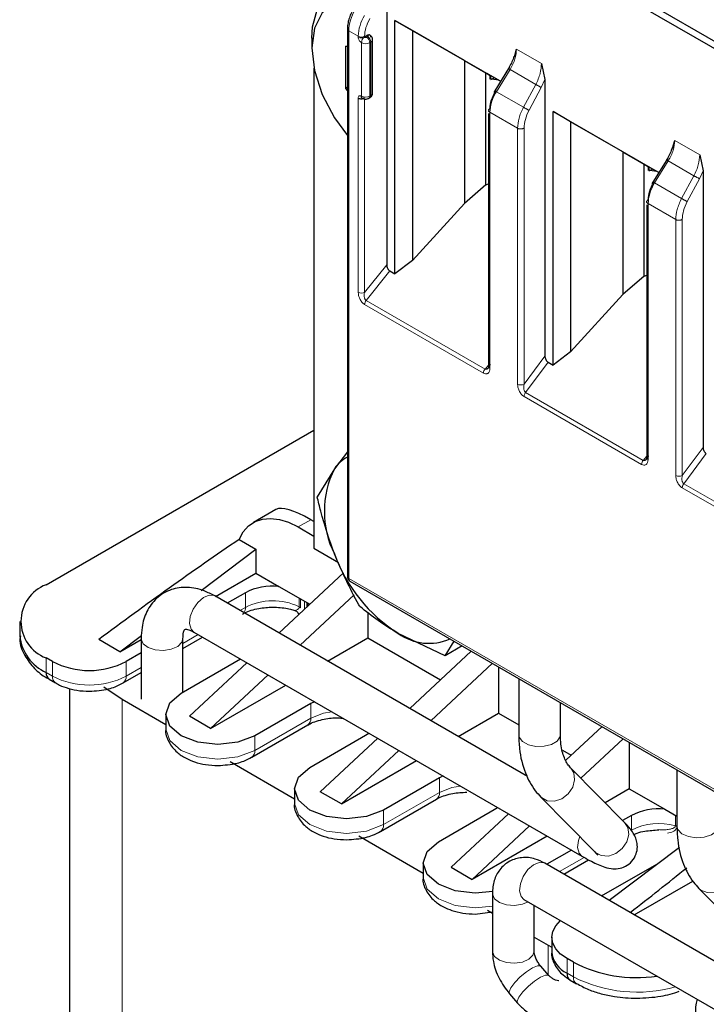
# Model space of a CAD drawing. Header units: millimetres. Extents: x 5 to 418, y 2 to 292.
# Tile 17 of 29: x 240 to 259, y 121 to 147. Entities that reach past the tile are written whole.
import ezdxf

# ---------------------------------------------------------------- set-up
doc = ezdxf.new("R2010")
doc.units = ezdxf.units.MM

msp = doc.modelspace()

# ---------------------------------------------------------------- linework, layer by layer
at = {"color": 7, "linetype": 'Continuous', "lineweight": 25}
for p, q in [((249.418, 152.038), (262.146, 144.691)), ((262.268, 144.419), (249.71, 151.669)), ((250.05, 148.029), (250.05, 140.601)), ((250.269, 147.16), (253.104, 145.524)), ((250.269, 140.361), (250.269, 147.16)), ((250.74, 146.889), (250.269, 147.16)), ((248.996, 146.928), (248.996, 132.24)), ((252.136, 146.082), (250.74, 146.889)), ((250.74, 146.889), (250.74, 140.718)), ((248.041, 146.684), (248.041, 146.423)), ((249.541, 146.758), (249.456, 146.709)), ((249.672, 145.207), (249.672, 146.644)), ((248.947, 146.466), (248.996, 146.47)), ((248.947, 146.466), (248.947, 145.335)), ((253.477, 146.182), (253.533, 146.389)), ((252.136, 146.082), (252.71, 145.751)), ((252.136, 146.082), (252.136, 142.251)), ((248.098, 145.88), (248.098, 132.998)), ((253.343, 145.911), (252.919, 145.226)), ((254.203, 146.003), (254.292, 145.571)), ((252.71, 145.751), (252.829, 145.682)), ((252.71, 142.744), (252.71, 145.751)), ((252.727, 145.741), (252.829, 145.682)), ((253.104, 145.524), (252.768, 145.718)), ((252.829, 145.585), (252.829, 145.682)), ((252.836, 145.678), (252.836, 145.588)), ((252.843, 145.577), (252.865, 145.579)), ((252.865, 145.579), (252.936, 145.62)), ((253.057, 145.551), (252.865, 145.579)), ((254.292, 145.571), (254.292, 138.155)), ((248.996, 145.363), (248.947, 145.335)), ((248.947, 145.335), (248.996, 145.273)), ((249.572, 145.07), (249.601, 145.086)), ((252.784, 144.661), (252.784, 137.875)), ((254.512, 144.711), (257.347, 143.075)), ((254.512, 137.912), (254.512, 144.711)), ((254.982, 144.439), (254.512, 144.711)), ((256.379, 143.633), (254.982, 144.439)), ((254.982, 144.439), (254.982, 138.269)), ((257.719, 143.733), (257.776, 143.94)), ((256.379, 143.633), (256.953, 143.302)), ((256.379, 143.633), (256.379, 139.802)), ((257.586, 143.462), (257.162, 142.776)), ((258.446, 143.554), (258.535, 143.122)), ((256.953, 143.302), (257.072, 143.233)), ((256.953, 140.294), (256.953, 143.302)), ((257.346, 143.074), (257.01, 143.268)), ((257.072, 143.135), (257.072, 143.233)), ((257.078, 143.229), (257.078, 143.139)), ((257.108, 143.13), (257.179, 143.171)), ((257.085, 143.128), (257.108, 143.13)), ((257.299, 143.102), (257.108, 143.13)), ((258.535, 143.122), (258.535, 135.706)), ((252.71, 142.744), (252.136, 142.251)), ((252.71, 142.744), (252.784, 142.777)), ((250.74, 140.718), (252.136, 142.251)), ((257.026, 142.211), (257.026, 135.426)), ((250.74, 140.718), (250.269, 140.361)), ((250.135, 140.439), (250.269, 140.361)), ((256.953, 140.294), (256.379, 139.802)), ((256.953, 140.294), (257.026, 140.327)), ((254.982, 138.269), (256.379, 139.802)), ((254.982, 138.269), (254.512, 137.912)), ((254.379, 137.989), (254.512, 137.912)), ((240.914, 132.018), (248.098, 136.166)), ((248.996, 135.582), (248.646, 135.132)), ((248.646, 135.132), (248.186, 134.383)), ((247.08, 134.04), (246.473, 133.689)), ((248.098, 133.717), (248.012, 133.766)), ((247.673, 133.57), (248.098, 133.325)), ((246.092, 133.237), (246.542, 132.977)), ((245.076, 131.87), (246.542, 132.977)), ((246.542, 132.977), (246.542, 132.329)), ((248.098, 132.998), (248.756, 132.619)), ((245.462, 131.705), (246.542, 132.329)), ((246.542, 132.329), (247.155, 131.975)), ((248.891, 132.338), (247.159, 130.726)), ((249.065, 132.118), (261.623, 124.868)), ((246.26, 131.806), (245.773, 131.526)), ((247.155, 131.975), (247.986, 131.496)), ((253.822, 126.879), (245.436, 131.72)), ((249.175, 131.75), (247.725, 130.399)), ((249.541, 131.274), (249.541, 130.598)), ((240.211, 131.039), (240.211, 130.647)), ((244.877, 130.75), (255.285, 124.741)), ((242.894, 130.222), (242.328, 130.549)), ((242.894, 130.222), (243.471, 130.658)), ((242.894, 130.222), (243.465, 130.552)), ((243.465, 130.582), (243.465, 128.949)), ((243.465, 130.582), (243.466, 130.562)), ((244.585, 130.312), (245.11, 130.615)), ((244.585, 129.141), (244.585, 130.582)), ((248.46, 129.974), (249.541, 130.598)), ((249.541, 130.598), (251.493, 129.471)), ((251.615, 130.117), (250.361, 130.713)), ((251.615, 130.117), (251.855, 130.507)), ((252.318, 130.239), (250.666, 128.701)), ((252.073, 130.381), (251.615, 130.117)), ((241.084, 129.961), (240.914, 130.059)), ((243.465, 130.193), (243.063, 129.961)), ((244.534, 129.112), (246.124, 130.03)), ((246.302, 129.927), (244.761, 128.492)), ((251.232, 128.374), (252.884, 129.913)), ((253.048, 129.818), (253.048, 128.573)), ((240.997, 129.484), (241.166, 129.386)), ((242.981, 129.386), (243.465, 129.666)), ((246.868, 129.601), (245.326, 128.165)), ((253.591, 129.505), (253.591, 128.003)), ((241.544, 129.237), (241.544, 101.251)), ((242.459, 129.281), (242.95, 128.949)), ((245.326, 128.165), (247.34, 129.328)), ((242.95, 128.949), (244.124, 128.271)), ((248.013, 128.834), (246.514, 127.969)), ((248.11, 128.884), (248.013, 128.834)), ((254.711, 128.003), (254.711, 128.858)), ((244.124, 128.541), (244.124, 128.149)), ((245.326, 128.165), (244.761, 128.492)), ((251.968, 127.95), (253.048, 128.573)), ((253.048, 128.573), (253.591, 128.26)), ((246.431, 127.394), (247.93, 128.259)), ((254.856, 127.312), (255.825, 128.215)), ((247.985, 127.12), (249.484, 127.985)), ((249.809, 127.903), (248.268, 126.467)), ((249.484, 127.985), (249.569, 128.041)), ((255.256, 126.831), (256.391, 127.888)), ((248.833, 126.14), (250.375, 127.576)), ((254.761, 127.584), (255, 127.446)), ((256.555, 127.794), (256.555, 126.549)), ((248.833, 126.14), (250.848, 127.303)), ((245.848, 127.276), (247.575, 126.279)), ((256.431, 125.64), (254.981, 127.111)), ((254.988, 127.103), (254.981, 127.111)), ((257.834, 127.056), (257.834, 125.554)), ((251.464, 126.842), (249.965, 125.977)), ((251.56, 126.892), (251.464, 126.842)), ((247.575, 126.549), (247.575, 126.157)), ((256.555, 126.549), (255.905, 126.173)), ((256.555, 126.549), (257.507, 125.999)), ((248.833, 126.14), (248.268, 126.467)), ((249.882, 125.402), (251.381, 126.267)), ((254.183, 126.324), (255.633, 124.854)), ((251.436, 125.128), (252.935, 125.993)), ((252.935, 125.993), (253.02, 126.049)), ((257.507, 125.999), (257.834, 125.81)), ((251.775, 124.442), (253.316, 125.878)), ((256.612, 125.83), (256.377, 125.695)), ((252.341, 124.116), (253.882, 125.551)), ((249.299, 125.284), (251.026, 124.287)), ((254.355, 125.278), (252.341, 124.116)), ((257.904, 124.974), (256.02, 123.553)), ((255.005, 124.903), (254.343, 124.521)), ((251.026, 124.556), (251.026, 124.165)), ((251.775, 124.442), (252.341, 124.116)), ((267.293, 117.045), (254.289, 124.552)), ((254.8, 124.257), (255.466, 124.641)), ((255.814, 123.672), (257.361, 124.564)), ((256.691, 123.165), (258.263, 124.073)), ((258.426, 123.875), (259.876, 122.405)), ((252.884, 123.74), (252.884, 122.189)), ((253.729, 123.582), (267.08, 115.875)), ((254.004, 122.189), (254.004, 123.424)), ((252.426, 123.187), (252.884, 123.244)), ((252.749, 123.292), (252.884, 123.214)), ((254.004, 122.568), (254.377, 122.352)), ((254.476, 122.564), (254.476, 122.173)), ((254.377, 122.352), (254.476, 122.296)), ((254.402, 121.537), (254.183, 121.787)), ((255.056, 121.895), (254.886, 121.993)), ((254.969, 121.418), (255.139, 121.32)), ((253.341, 121.049), (253.561, 120.798))]:
    msp.add_line(p, q, dxfattribs=at)
at = {"color": 7, "linetype": 'Continuous', "lineweight": 18}
for p, q in [((249.031, 132.191), (249.031, 146.879)), ((249.286, 146.732), (249.031, 146.879)), ((249.286, 146.709), (249.286, 146.732)), ((249.456, 146.709), (249.456, 146.732)), ((249.541, 146.725), (249.512, 146.709)), ((249.371, 145.125), (249.371, 146.562)), ((249.625, 146.578), (249.597, 146.562)), ((249.597, 145.125), (249.597, 146.562)), ((249.625, 145.141), (249.625, 146.578)), ((253.533, 146.389), (254.203, 146.003)), ((252.992, 145.246), (253.358, 145.838)), ((254.047, 145.44), (253.358, 145.838)), ((254.292, 145.571), (254.196, 145.358)), ((254.047, 145.44), (253.718, 144.827)), ((254.196, 145.358), (253.867, 144.746)), ((249.286, 139.862), (249.286, 145.076)), ((249.456, 139.862), (249.456, 145.051)), ((249.597, 145.125), (249.625, 145.141)), ((253.718, 144.827), (252.992, 145.246)), ((252.819, 144.693), (252.819, 137.829)), ((253.56, 144.265), (252.819, 144.693)), ((253.56, 137.401), (253.56, 144.265)), ((253.734, 137.404), (253.734, 144.268)), ((257.776, 143.94), (258.446, 143.554)), ((257.235, 142.797), (257.6, 143.388)), ((258.29, 142.99), (257.6, 143.388)), ((258.29, 142.99), (257.961, 142.378)), ((258.439, 142.909), (258.11, 142.297)), ((258.535, 143.122), (258.439, 142.909)), ((257.961, 142.378), (257.235, 142.797)), ((257.061, 142.244), (257.061, 135.38)), ((257.802, 141.816), (257.061, 142.244)), ((257.802, 134.952), (257.802, 141.816)), ((257.976, 134.955), (257.976, 141.819)), ((249.456, 139.862), (250.05, 140.601)), ((250.135, 140.439), (249.498, 139.647)), ((252.644, 137.697), (249.456, 139.538)), ((252.687, 137.807), (249.498, 139.647)), ((253.734, 137.404), (254.292, 138.155)), ((252.777, 137.911), (252.687, 137.807)), ((253.776, 137.178), (254.379, 137.989)), ((256.929, 135.357), (253.776, 137.178)), ((256.887, 135.248), (253.734, 137.068)), ((257.976, 134.955), (258.535, 135.706)), ((258.019, 134.728), (258.622, 135.539)), ((257.02, 135.462), (256.929, 135.357)), ((261.208, 132.888), (258.019, 134.728)), ((261.165, 132.778), (257.977, 134.619)), ((247.673, 133.57), (248.012, 133.766)), ((249.031, 132.191), (261.59, 124.941)), ((246.26, 131.414), (246.26, 131.806)), ((247.702, 131.43), (247.702, 131.659)), ((247.74, 131.638), (247.74, 131.399)), ((247.848, 131.367), (247.848, 131.575)), ((247.906, 131.542), (247.906, 131.421)), ((246.26, 131.414), (246.113, 131.33)), ((247.935, 131.525), (247.935, 131.448)), ((244.993, 130.683), (244.585, 130.448)), ((240.914, 129.667), (240.914, 130.059)), ((241.084, 129.569), (241.084, 129.961)), ((243.063, 129.569), (243.063, 129.961)), ((243.465, 129.801), (243.063, 129.569)), ((240.914, 129.667), (241.084, 129.569)), ((242.95, 128.949), (242.95, 99.292)), ((248.013, 128.834), (248.013, 128.443)), ((248.013, 128.443), (246.514, 127.577)), ((246.514, 127.577), (246.514, 127.969)), ((251.464, 126.842), (251.464, 126.45)), ((251.464, 126.45), (249.965, 125.585)), ((249.965, 125.585), (249.965, 125.977)), ((256.612, 125.83), (256.612, 125.438)), ((257.792, 125.556), (257.792, 125.835)), ((255.346, 124.708), (254.683, 124.325)), ((254.377, 122.352), (254.377, 121.566)), ((254.886, 121.601), (254.886, 121.993)), ((255.056, 121.503), (255.056, 121.895)), ((254.886, 121.601), (255.056, 121.503))]:
    msp.add_line(p, q, dxfattribs=at)
at = {"color": 7, "linetype": 'Continuous', "lineweight": 25, "flags": 128}
for points in [[(248.041, 146.684), (248.06, 146.985), (248.205, 147.5), (248.486, 147.871), (248.88, 148.068), (249.358, 148.078), (249.492, 148.05)], [(249.26, 147.648), (249.067, 147.673), (248.647, 147.604), (248.32, 147.357), (248.113, 146.952), (248.041, 146.423), (248.113, 145.811), (248.32, 145.167), (248.647, 144.543), (248.996, 144.069)], [(246.092, 133.237), (246.202, 133.438), (246.345, 133.598), (246.518, 133.713), (246.716, 133.782), (246.936, 133.801), (247.172, 133.772), (247.42, 133.695), (247.673, 133.57)], [(246.514, 127.969), (246.06, 127.794), (245.524, 127.732), (244.988, 127.794), (244.534, 127.969), (244.231, 128.231), (244.124, 128.541), (244.231, 128.85), (244.534, 129.112)], [(249.965, 125.977), (249.511, 125.802), (248.975, 125.74), (248.439, 125.802), (247.985, 125.977), (247.681, 126.239), (247.575, 126.549), (247.681, 126.858), (247.985, 127.12)], [(252.895, 123.795), (252.426, 123.748), (251.89, 123.81), (251.436, 123.985), (251.132, 124.247), (251.026, 124.556), (251.132, 124.866), (251.436, 125.128)], [(254.886, 121.993), (254.712, 122.115), (254.583, 122.255), (254.503, 122.407), (254.476, 122.564), (254.503, 122.722), (254.583, 122.874), (254.712, 123.013), (254.713, 123.014)]]:
    msp.add_lwpolyline(points, dxfattribs=at)
at = {"color": 7, "linetype": 'Continuous', "lineweight": 18, "flags": 128}
for points in [[(245.436, 131.72), (245.419, 131.729), (245.285, 131.742), (245.132, 131.678), (244.983, 131.546), (244.86, 131.367)], [(244.86, 131.367), (244.782, 131.168), (244.761, 130.979), (244.801, 130.829), (244.877, 130.75)], [(243.466, 130.562), (243.522, 130.44), (243.654, 130.34), (243.843, 130.276), (244.059, 130.259), (244.271, 130.291), (244.445, 130.367), (244.555, 130.476), (244.585, 130.582)], [(248.582, 128.611), (248.351, 128.573), (248.013, 128.443)], [(244.124, 128.149), (244.231, 127.839), (244.534, 127.577), (244.988, 127.402), (245.524, 127.34), (246.06, 127.402), (246.514, 127.577)], [(253.591, 128.003), (253.604, 127.933), (253.692, 127.817), (253.85, 127.73), (254.054, 127.684), (254.272, 127.687), (254.472, 127.738), (254.623, 127.829), (254.702, 127.947), (254.711, 128.003)], [(254.184, 126.324), (254.198, 126.31), (254.355, 126.225), (254.547, 126.215), (254.744, 126.281), (254.917, 126.414), (255.038, 126.593), (255.09, 126.791), (255.065, 126.977), (254.988, 127.103)], [(252.033, 126.619), (251.801, 126.581), (251.464, 126.45)], [(247.575, 126.157), (247.681, 125.847), (247.985, 125.585), (248.439, 125.41), (248.975, 125.348), (249.511, 125.41), (249.965, 125.585)], [(255.633, 124.854), (255.648, 124.84), (255.805, 124.755), (255.997, 124.744), (256.194, 124.811), (256.367, 124.943), (256.488, 125.122), (256.54, 125.32), (256.515, 125.507), (256.431, 125.64)], [(257.834, 125.554), (257.862, 125.452), (257.97, 125.342), (258.142, 125.265), (258.353, 125.231), (258.569, 125.247), (258.76, 125.309), (258.894, 125.408), (258.952, 125.53), (258.954, 125.554)], [(255.226, 125.267), (255.191, 125.159), (255.17, 124.97), (255.209, 124.82), (255.285, 124.741)], [(254.289, 124.552), (254.272, 124.561), (254.139, 124.574), (253.986, 124.51), (253.836, 124.378), (253.713, 124.199), (253.635, 124), (253.614, 123.811), (253.653, 123.661), (253.729, 123.582)], [(258.426, 123.875), (258.476, 123.832), (258.645, 123.766), (258.841, 123.775), (259.035, 123.86), (259.196, 124.007), (259.302, 124.193), (259.334, 124.391), (259.289, 124.571), (259.231, 124.653)], [(251.026, 124.165), (251.132, 123.855), (251.436, 123.593), (251.89, 123.418), (252.426, 123.356), (252.884, 123.401)], [(252.884, 123.74), (252.885, 123.721), (252.94, 123.599), (253.072, 123.498), (253.261, 123.435), (253.477, 123.417), (253.689, 123.449), (253.845, 123.515)], [(252.884, 122.189), (252.885, 122.17), (252.94, 122.048), (253.072, 121.947), (253.261, 121.884), (253.477, 121.866), (253.689, 121.898), (253.863, 121.975), (253.973, 122.084), (254.004, 122.189)], [(253.341, 121.049), (253.331, 121.1), (253.377, 121.208), (253.482, 121.349), (253.629, 121.499), (253.796, 121.637), (253.959, 121.742), (254.091, 121.798), (254.173, 121.795), (254.183, 121.787)], [(253.561, 120.798), (253.551, 120.85), (253.597, 120.958), (253.701, 121.098), (253.849, 121.249), (254.016, 121.387), (254.178, 121.492), (254.311, 121.548), (254.393, 121.545), (254.403, 121.537)]]:
    msp.add_lwpolyline(points, dxfattribs=at)
at = {"color": 7, "linetype": 'Continuous', "lineweight": 18}
for centre, radius, start, end in [((250.185, 146.84), 1.154, 148.8563, 178.0435), ((250.44, 146.693), 1.154, 148.8563, 178.0435), ((249.054, 146.932), 0.0575, 183.8641, 247.2804), ((249.371, 146.896), 0.184, 242.6097, 297.3903), ((249.371, 146.873), 0.184, 242.6097, 297.3903), ((249.555, 146.554), 0.184, 122.6055, 177.3945), ((249.413, 146.554), 0.184, 2.6055, 57.3945), ((249.441, 146.57), 0.184, 2.6055, 57.3945), ((249.596, 146.649), 0.0766, 292.7227, 356.1069), ((249.484, 146.78), 0.246, 242.6097, 297.3903), ((249.484, 145.343), 0.246, 242.6097, 297.3903), ((249.537, 145.119), 0.0608, 307.0336, 5.503), ((249.565, 145.135), 0.0604, 305.698, 5.6204), ((249.592, 145.215), 0.0805, 294.3747, 354.3052), ((249.371, 140.026), 0.184, 242.6097, 297.3903), ((249.64, 139.53), 0.184, 140.2272, 177.3607), ((252.828, 137.689), 0.184, 140.2279, 177.3607), ((253.644, 137.563), 0.183, 242.4446, 299.2876), ((257.071, 135.24), 0.184, 140.2279, 177.3607), ((257.887, 135.114), 0.183, 242.4446, 299.2876), ((249.056, 132.246), 0.0604, 185.6948, 245.6253), ((249.108, 132.181), 0.0767, 172.7442, 235.9436), ((246.996, 129.986), 1.607, 63.9636, 117.2935), ((246.022, 131.403), 0.238, 325.7597, 2.8073), ((247.65, 131.327), 0.115, 38.7759, 63.1373), ((241.279, 129.547), 0.196, 173.6341, 235.7231), ((242.074, 131.48), 2.152, 242.6097, 297.3903), ((242.874, 129.545), 0.191, 303.6311, 7.2984), ((247.811, 128.423), 0.203, 307.258, 5.4831), ((246.319, 127.555), 0.196, 304.2215, 6.3709), ((251.262, 126.431), 0.203, 307.258, 5.4831), ((249.77, 125.563), 0.196, 304.2215, 6.3709), ((257.353, 123.99), 1.627, 74.3355, 117.0986), ((257.743, 125.371), 0.192, 61.5172, 75.1192), ((255.251, 121.481), 0.196, 173.5991, 236.1121), ((256.769, 124.876), 3.783, 243.0715, 285.7391)]:
    msp.add_arc(centre, radius, start, end, dxfattribs=at)
at = {"color": 7, "linetype": 'Continuous', "lineweight": 25}
for centre, radius, start, end in [((249.449, 134.582), 0.974, 117.7201, 145.5694), ((250.933, 133.989), 2.556, 153.4364, 206.5636), ((252.678, 134.332), 4.297, 200.2271, 237.362), ((241.286, 131.039), 1.048, 110.7834, 249.2166), ((246.984, 130.42), 1.564, 83.7249, 117.6019), ((241.412, 130.767), 1.207, 185.6948, 245.6253), ((251.184, 131.87), 1.42, 234.5888, 293.4907), ((242.074, 131.872), 2.152, 242.6097, 297.3903), ((241.11, 129.645), 0.197, 173.7012, 234.9867), ((257.336, 124.444), 1.564, 83.7249, 117.6019), ((255.177, 122.242), 0.704, 185.6948, 245.6253), ((256.746, 125.164), 3.68, 242.6595, 278.5426), ((255.082, 121.579), 0.197, 173.7012, 234.9867), ((259.391, 120.6), 1.06, 163.5636, 249.2634)]:
    msp.add_arc(centre, radius, start, end, dxfattribs=at)
for centre, major_axis, ratio, start_param, end_param in [((248.926, 132.334), (1.885, -1.674), 0.241577, 2.276173, 3.06149), ((243.656, 129.292), (11.109, 8.26), 0.130147, 1.254311, 1.59364), ((253.841, 123.413), (11.109, 8.26), 0.130147, 4.863841, 5.007115)]:
    msp.add_ellipse(centre, major_axis=major_axis, ratio=ratio, start_param=start_param, end_param=end_param, dxfattribs=at)
for points, knots in [([(249.153, 147.462), (249.13, 147.418), (249.083, 147.331), (249.035, 147.193), (249.002, 147.056), (248.998, 146.971), (248.996, 146.929)], [0, 0, 0, 0, 0.248965, 0.498629, 0.748979, 1, 1, 1, 1]), ([(249.625, 146.709), (249.624, 146.721), (249.622, 146.746), (249.602, 146.766), (249.574, 146.774), (249.552, 146.763), (249.541, 146.758)], [0, 0, 0, 0, 0.2491269, 0.4998627, 0.7491349, 1, 1, 1, 1]), ([(249.672, 146.644), (249.671, 146.656), (249.669, 146.68), (249.653, 146.715), (249.63, 146.744), (249.61, 146.758), (249.601, 146.764)], [0, 0, 0, 0, 0.262538, 0.521764, 0.769596, 1, 1, 1, 1]), ([(253.458, 146.186), (253.456, 146.177), (253.442, 146.119), (253.396, 146.009), (253.342, 145.914), (253.315, 145.866)], [0, 0, 0, 0, 0.088528, 0.54288, 1, 1, 1, 1]), ([(252.768, 145.718), (252.761, 145.722), (252.748, 145.729), (252.734, 145.737), (252.727, 145.741), (252.727, 145.741), (252.727, 145.741)], [0, 0, 0, 0, 0.258577, 0.499428, 0.74058, 1, 1, 1, 1]), ([(252.823, 144.793), (252.83, 144.871), (252.844, 145.025), (252.929, 145.184), (252.972, 145.263)], [0, 0, 0, 0, 0.5004549, 1, 1, 1, 1]), ([(249.396, 145.07), (249.41, 145.063), (249.442, 145.049), (249.497, 145.045), (249.542, 145.054), (249.566, 145.067), (249.572, 145.07)], [0, 0, 0, 0, 0.262733, 0.563413, 0.884091, 1, 1, 1, 1]), ([(249.601, 145.086), (249.61, 145.093), (249.63, 145.106), (249.653, 145.136), (249.669, 145.17), (249.671, 145.194), (249.672, 145.207)], [0, 0, 0, 0, 0.2304036, 0.4782358, 0.7374616, 1, 1, 1, 1]), ([(257.701, 143.737), (257.698, 143.728), (257.685, 143.67), (257.639, 143.56), (257.585, 143.465), (257.558, 143.417)], [0, 0, 0, 0, 0.088528, 0.54288, 1, 1, 1, 1]), ([(257.066, 142.344), (257.073, 142.421), (257.087, 142.576), (257.172, 142.735), (257.214, 142.814)], [0, 0, 0, 0, 0.500455, 1, 1, 1, 1]), ([(250.05, 140.601), (250.051, 140.586), (250.053, 140.557), (250.069, 140.517), (250.085, 140.487), (250.1, 140.467), (250.117, 140.45), (250.129, 140.443), (250.135, 140.439)], [0, 0, 0, 0, 0.254973, 0.507788, 0.636302, 0.756803, 0.875791, 1, 1, 1, 1]), ([(254.292, 138.155), (254.293, 138.14), (254.296, 138.11), (254.312, 138.068), (254.329, 138.037), (254.344, 138.017), (254.361, 138), (254.373, 137.992), (254.379, 137.989)], [0, 0, 0, 0, 0.253897, 0.507643, 0.636782, 0.757539, 0.876362, 1, 1, 1, 1]), ([(252.823, 137.929), (252.814, 137.903), (252.799, 137.861), (252.766, 137.823), (252.742, 137.807), (252.723, 137.801), (252.704, 137.8), (252.692, 137.804), (252.687, 137.807)], [0, 0, 0, 0, 0.366306, 0.58827, 0.70841, 0.815591, 0.911855, 1, 1, 1, 1]), ([(258.535, 135.706), (258.536, 135.691), (258.538, 135.66), (258.555, 135.619), (258.572, 135.588), (258.587, 135.568), (258.604, 135.551), (258.616, 135.543), (258.622, 135.539)], [0, 0, 0, 0, 0.253897, 0.507643, 0.636782, 0.757539, 0.876362, 1, 1, 1, 1]), ([(257.066, 135.48), (257.057, 135.454), (257.042, 135.412), (257.009, 135.374), (256.985, 135.358), (256.965, 135.352), (256.947, 135.351), (256.935, 135.355), (256.929, 135.357)], [0, 0, 0, 0, 0.366306, 0.58827, 0.70841, 0.815591, 0.911855, 1, 1, 1, 1]), ([(248.646, 132.846), (248.514, 133.226), (248.339, 133.729), (248.216, 134.254), (248.186, 134.383)], [0, 0, 0, 0, 0.754038, 1, 1, 1, 1]), ([(249.329, 131.437), (249.321, 131.451), (249.065, 131.897), (248.852, 132.379), (248.646, 132.846)], [0, 0, 0, 0, 0.031118, 1, 1, 1, 1]), ([(248.996, 132.24), (248.997, 132.228), (248.999, 132.205), (249.013, 132.17), (249.034, 132.139), (249.054, 132.125), (249.065, 132.118)], [0, 0, 0, 0, 0.230401, 0.478232, 0.737459, 1, 1, 1, 1]), ([(245.436, 131.72), (245.344, 131.768), (245.107, 131.891), (244.71, 131.973), (244.254, 131.915), (243.862, 131.681), (243.598, 131.312), (243.481, 130.935), (243.469, 130.681), (243.465, 130.582)], [0, 0, 0, 0, 0.1043803, 0.2687908, 0.4220543, 0.5888534, 0.7441775, 0.9000305, 1, 1, 1, 1]), ([(246.184, 131.23), (246.202, 131.242), (246.262, 131.281), (246.414, 131.338), (246.662, 131.404), (246.868, 131.415), (246.995, 131.421)], [0, 0, 0, 0, 0.107152, 0.347792, 0.597407, 1, 1, 1, 1]), ([(246.995, 131.421), (247.13, 131.413), (247.317, 131.402), (247.511, 131.357), (247.569, 131.334), (247.587, 131.328)], [0, 0, 0, 0, 0.641837, 0.892915, 1, 1, 1, 1]), ([(247.583, 131.332), (247.598, 131.326), (247.629, 131.312), (247.664, 131.275), (247.684, 131.241), (247.686, 131.221), (247.687, 131.217)], [0, 0, 0, 0, 0.302562, 0.618423, 0.932099, 1, 1, 1, 1]), ([(250.361, 130.713), (250.175, 130.826), (249.803, 131.054), (249.488, 131.309), (249.329, 131.437)], [0, 0, 0, 0, 0.497781, 1, 1, 1, 1]), ([(244.585, 130.582), (244.587, 130.626), (244.592, 130.741), (244.634, 130.828), (244.635, 130.826), (244.635, 130.825)], [0, 0, 0, 0, 0.260881, 0.681225, 1, 1, 1, 1]), ([(244.647, 130.83), (244.645, 130.83), (244.641, 130.832), (244.751, 130.817), (244.846, 130.766), (244.877, 130.75)], [0, 0, 0, 0, 0.373309, 0.796917, 1, 1, 1, 1]), ([(240.223, 130.653), (240.219, 130.624), (240.194, 130.442), (240.32, 130.122), (240.582, 129.78), (240.822, 129.576), (240.978, 129.499), (241.002, 129.488)], [0, 0, 0, 0, 0.06211, 0.391307, 0.686584, 0.952847, 1, 1, 1, 1]), ([(241.171, 129.39), (241.186, 129.379), (241.266, 129.323), (241.458, 129.253), (241.745, 129.177), (241.961, 129.168), (242.074, 129.163)], [0, 0, 0, 0, 0.064158, 0.340894, 0.658934, 1, 1, 1, 1]), ([(242.074, 129.163), (242.248, 129.176), (242.488, 129.192), (242.787, 129.286), (242.908, 129.352), (242.977, 129.39)], [0, 0, 0, 0, 0.53079, 0.733792, 1, 1, 1, 1]), ([(247.937, 128.258), (247.956, 128.27), (248.015, 128.309), (248.168, 128.367), (248.415, 128.429), (248.671, 128.462), (248.84, 128.441), (248.885, 128.436)], [0, 0, 0, 0, 0.093401, 0.302941, 0.520296, 0.870857, 1, 1, 1, 1]), ([(244.126, 128.149), (244.126, 128.145), (244.102, 128.03), (244.197, 127.791), (244.393, 127.536), (244.646, 127.368), (244.906, 127.259), (245.196, 127.186), (245.412, 127.176), (245.524, 127.171)], [0, 0, 0, 0, 0.006393, 0.200965, 0.401889, 0.55971, 0.689908, 0.839537, 1, 1, 1, 1]), ([(253.591, 128.003), (253.595, 127.876), (253.607, 127.51), (253.737, 126.989), (253.962, 126.568), (254.133, 126.38), (254.183, 126.324)], [0, 0, 0, 0, 0.192781, 0.556519, 0.868646, 1, 1, 1, 1]), ([(254.981, 127.111), (254.953, 127.142), (254.874, 127.233), (254.762, 127.481), (254.713, 127.786), (254.711, 127.974), (254.711, 128.003)], [0, 0, 0, 0, 0.195916, 0.567634, 0.932471, 1, 1, 1, 1]), ([(245.524, 127.171), (245.698, 127.184), (245.939, 127.2), (246.237, 127.294), (246.359, 127.36), (246.427, 127.397)], [0, 0, 0, 0, 0.530966, 0.734036, 1, 1, 1, 1]), ([(251.388, 126.266), (251.406, 126.278), (251.466, 126.317), (251.619, 126.374), (251.866, 126.44), (252.072, 126.451), (252.199, 126.457)], [0, 0, 0, 0, 0.107252, 0.347865, 0.597452, 1, 1, 1, 1]), ([(247.577, 126.157), (247.576, 126.153), (247.553, 126.038), (247.647, 125.799), (247.844, 125.544), (248.097, 125.376), (248.357, 125.267), (248.647, 125.194), (248.863, 125.184), (248.975, 125.179)], [0, 0, 0, 0, 0.006393, 0.200965, 0.401889, 0.55971, 0.689908, 0.839537, 1, 1, 1, 1]), ([(255.285, 124.741), (255.355, 124.702), (255.566, 124.583), (255.808, 124.472), (256.032, 124.405), (256.248, 124.396), (256.459, 124.458), (256.637, 124.595), (256.749, 124.788), (256.782, 124.987), (256.757, 125.16), (256.697, 125.308), (256.598, 125.462), (256.497, 125.57), (256.431, 125.64)], [0, 0, 0, 0, 0.083582, 0.254486, 0.35617, 0.428817, 0.493184, 0.560526, 0.628244, 0.688699, 0.742685, 0.797826, 0.868518, 1, 1, 1, 1]), ([(257.834, 125.554), (257.838, 125.427), (257.85, 125.061), (257.98, 124.54), (258.204, 124.118), (258.376, 123.93), (258.426, 123.875)], [0, 0, 0, 0, 0.192754, 0.55644, 0.868518, 1, 1, 1, 1]), ([(248.975, 125.179), (249.149, 125.192), (249.389, 125.208), (249.688, 125.302), (249.809, 125.368), (249.878, 125.405)], [0, 0, 0, 0, 0.530966, 0.734036, 1, 1, 1, 1]), ([(256.68, 125.324), (256.708, 125.336), (256.795, 125.372), (257.017, 125.427), (257.221, 125.438), (257.347, 125.445)], [0, 0, 0, 0, 0.155972, 0.479001, 1, 1, 1, 1]), ([(254.289, 124.552), (254.205, 124.594), (254.009, 124.691), (253.678, 124.723), (253.332, 124.622), (253.071, 124.394), (252.911, 124.086), (252.893, 123.859), (252.884, 123.74)], [0, 0, 0, 0, 0.139196, 0.322076, 0.488705, 0.664114, 0.824966, 1, 1, 1, 1]), ([(255.633, 124.854), (255.66, 124.825), (255.704, 124.778), (255.709, 124.771), (255.71, 124.769)], [0, 0, 0, 0, 0.618265, 1, 1, 1, 1]), ([(251.028, 124.165), (251.027, 124.161), (251.003, 124.046), (251.098, 123.807), (251.294, 123.552), (251.548, 123.384), (251.808, 123.275), (252.098, 123.202), (252.314, 123.192), (252.426, 123.187)], [0, 0, 0, 0, 0.006393, 0.200965, 0.401889, 0.55971, 0.689908, 0.839537, 1, 1, 1, 1]), ([(253.715, 123.589), (253.715, 123.589), (253.71, 123.59), (253.72, 123.586), (253.729, 123.582)], [0, 0, 0, 0, 0.015655, 1, 1, 1, 1]), ([(252.884, 122.189), (252.889, 122.099), (252.904, 121.859), (253.043, 121.449), (253.241, 121.184), (253.341, 121.049)], [0, 0, 0, 0, 0.225776, 0.605669, 1, 1, 1, 1]), ([(254.183, 121.787), (254.16, 121.815), (254.115, 121.872), (254.057, 121.979), (254.02, 122.078), (254.005, 122.153), (254.004, 122.178), (254.004, 122.189)], [0, 0, 0, 0, 0.215678, 0.437758, 0.663721, 0.851658, 1, 1, 1, 1]), ([(254.478, 122.173), (254.478, 122.169), (254.454, 122.054), (254.55, 121.816), (254.73, 121.569), (254.905, 121.463), (254.973, 121.421)], [0, 0, 0, 0, 0.012073, 0.379518, 0.75896, 1, 1, 1, 1]), ([(254.663, 121.394), (254.661, 121.394), (254.639, 121.396), (254.58, 121.413), (254.502, 121.451), (254.44, 121.497), (254.413, 121.526), (254.402, 121.537)], [0, 0, 0, 0, 0.021723, 0.293667, 0.563189, 0.834671, 1, 1, 1, 1]), ([(255.144, 121.324), (255.248, 121.267), (255.449, 121.157), (255.799, 121.046), (256.227, 120.951), (256.554, 120.937), (256.753, 120.928)], [0, 0, 0, 0, 0.231059, 0.445559, 0.662768, 1, 1, 1, 1]), ([(256.753, 120.928), (256.973, 120.939), (257.28, 120.954), (257.659, 121.033), (257.815, 121.088), (257.894, 121.115)], [0, 0, 0, 0, 0.551872, 0.773393, 1, 1, 1, 1]), ([(253.561, 120.798), (253.631, 120.728), (253.816, 120.54), (254.212, 120.33), (254.696, 120.243), (255.083, 120.302), (255.275, 120.399), (255.336, 120.43)], [0, 0, 0, 0, 0.150868, 0.400644, 0.657807, 0.890239, 1, 1, 1, 1])]:
    msp.add_open_spline(points, degree=3, knots=knots, dxfattribs=at)
at = {"color": 7, "linetype": 'Continuous', "lineweight": 18}
for points in [[(249.456, 146.732), (249.462, 146.81), (249.475, 146.964), (249.556, 147.126), (249.597, 147.206)], [(253.337, 145.854), (253.333, 145.857), (253.326, 145.861), (253.318, 145.865), (253.315, 145.867), (253.316, 145.865), (253.321, 145.862), (253.329, 145.856), (253.342, 145.848), (253.352, 145.841), (253.358, 145.838)], [(252.992, 145.246), (252.987, 145.25), (252.976, 145.257), (252.964, 145.265), (252.955, 145.271), (252.95, 145.274), (252.949, 145.275), (252.953, 145.274), (252.96, 145.27), (252.968, 145.265), (252.972, 145.263)], [(254.047, 145.44), (254.053, 145.436), (254.065, 145.43), (254.086, 145.419), (254.107, 145.408), (254.128, 145.396), (254.149, 145.385), (254.167, 145.375), (254.184, 145.366), (254.192, 145.361), (254.196, 145.358)], [(253.867, 144.746), (253.863, 144.749), (253.855, 144.753), (253.838, 144.763), (253.82, 144.773), (253.799, 144.784), (253.778, 144.795), (253.757, 144.807), (253.736, 144.818), (253.724, 144.824), (253.718, 144.827)], [(253.734, 144.268), (253.728, 144.265), (253.716, 144.258), (253.695, 144.251), (253.672, 144.246), (253.648, 144.245), (253.623, 144.246), (253.6, 144.25), (253.578, 144.256), (253.566, 144.262), (253.56, 144.265)], [(257.58, 143.405), (257.576, 143.407), (257.568, 143.412), (257.561, 143.416), (257.558, 143.417), (257.558, 143.416), (257.563, 143.413), (257.572, 143.407), (257.584, 143.399), (257.595, 143.392), (257.6, 143.388)], [(258.29, 142.99), (258.296, 142.987), (258.308, 142.981), (258.329, 142.97), (258.35, 142.959), (258.371, 142.947), (258.391, 142.936), (258.41, 142.926), (258.427, 142.916), (258.435, 142.912), (258.439, 142.909)], [(257.235, 142.797), (257.229, 142.8), (257.219, 142.807), (257.206, 142.815), (257.198, 142.821), (257.193, 142.825), (257.192, 142.826), (257.195, 142.825), (257.202, 142.821), (257.21, 142.816), (257.214, 142.814)], [(258.11, 142.297), (258.106, 142.299), (258.097, 142.304), (258.081, 142.313), (258.062, 142.324), (258.042, 142.335), (258.021, 142.346), (257.999, 142.358), (257.979, 142.368), (257.967, 142.375), (257.961, 142.378)], [(257.976, 141.819), (257.971, 141.815), (257.959, 141.809), (257.938, 141.802), (257.915, 141.797), (257.89, 141.795), (257.866, 141.796), (257.842, 141.8), (257.821, 141.807), (257.808, 141.813), (257.802, 141.816)], [(253.734, 137.068), (253.735, 137.077), (253.736, 137.095), (253.745, 137.124), (253.758, 137.153), (253.77, 137.169), (253.776, 137.178)], [(257.977, 134.619), (257.977, 134.628), (257.978, 134.646), (257.987, 134.675), (258.001, 134.703), (258.013, 134.72), (258.019, 134.728)]]:
    msp.add_open_spline(points, degree=3, dxfattribs=at)
for points, knots in [([(249.371, 146.562), (249.36, 146.57), (249.337, 146.585), (249.31, 146.625), (249.289, 146.668), (249.287, 146.695), (249.286, 146.709)], [0, 0, 0, 0, 0.249127, 0.499863, 0.749135, 1, 1, 1, 1]), ([(249.512, 146.709), (249.508, 146.707), (249.5, 146.703), (249.487, 146.702), (249.476, 146.703), (249.466, 146.704), (249.46, 146.707), (249.456, 146.709)], [0, 0, 0, 0, 0.249173, 0.498991, 0.624116, 0.746059, 1, 1, 1, 1]), ([(249.541, 146.758), (249.544, 146.756), (249.55, 146.751), (249.553, 146.743), (249.552, 146.737), (249.549, 146.731), (249.544, 146.728), (249.541, 146.725)], [0, 0, 0, 0, 0.249173, 0.498991, 0.624116, 0.746059, 1, 1, 1, 1]), ([(253.358, 145.838), (253.385, 145.885), (253.438, 145.978), (253.512, 146.169), (253.525, 146.302), (253.533, 146.389)], [0, 0, 0, 0, 0.260476, 0.514323, 1, 1, 1, 1]), ([(254.203, 146.003), (254.195, 145.915), (254.184, 145.781), (254.119, 145.585), (254.071, 145.488), (254.047, 145.44)], [0, 0, 0, 0, 0.485238, 0.739194, 1, 1, 1, 1]), ([(249.286, 145.076), (249.287, 145.088), (249.289, 145.113), (249.31, 145.133), (249.337, 145.141), (249.36, 145.13), (249.371, 145.125)], [0, 0, 0, 0, 0.2491265, 0.4998627, 0.7491353, 1, 1, 1, 1]), ([(252.992, 145.246), (252.965, 145.199), (252.913, 145.105), (252.84, 144.914), (252.827, 144.78), (252.819, 144.693)], [0, 0, 0, 0, 0.260947, 0.514958, 1, 1, 1, 1]), ([(253.56, 144.265), (253.567, 144.353), (253.579, 144.487), (253.645, 144.682), (253.694, 144.778), (253.718, 144.827)], [0, 0, 0, 0, 0.485198, 0.73917, 1, 1, 1, 1]), ([(253.867, 144.746), (253.829, 144.664), (253.752, 144.501), (253.74, 144.345), (253.734, 144.268)], [0, 0, 0, 0, 0.50022, 1, 1, 1, 1]), ([(257.6, 143.388), (257.627, 143.435), (257.68, 143.528), (257.755, 143.719), (257.767, 143.853), (257.776, 143.94)], [0, 0, 0, 0, 0.260476, 0.514323, 1, 1, 1, 1]), ([(258.446, 143.554), (258.438, 143.466), (258.427, 143.332), (258.361, 143.136), (258.314, 143.039), (258.29, 142.99)], [0, 0, 0, 0, 0.48524, 0.739196, 1, 1, 1, 1]), ([(257.235, 142.797), (257.208, 142.75), (257.155, 142.656), (257.082, 142.464), (257.07, 142.331), (257.061, 142.244)], [0, 0, 0, 0, 0.2609473, 0.5149579, 1, 1, 1, 1]), ([(257.802, 141.816), (257.81, 141.904), (257.821, 142.038), (257.888, 142.233), (257.936, 142.329), (257.961, 142.378)], [0, 0, 0, 0, 0.485198, 0.73917, 1, 1, 1, 1]), ([(258.11, 142.297), (258.072, 142.215), (257.995, 142.051), (257.983, 141.896), (257.976, 141.819)], [0, 0, 0, 0, 0.50022, 1, 1, 1, 1]), ([(249.456, 139.538), (249.443, 139.547), (249.417, 139.564), (249.382, 139.602), (249.351, 139.645), (249.319, 139.703), (249.291, 139.78), (249.288, 139.835), (249.286, 139.862)], [0, 0, 0, 0, 0.132755, 0.269207, 0.395117, 0.5277, 0.759541, 1, 1, 1, 1]), ([(249.498, 139.647), (249.492, 139.652), (249.481, 139.66), (249.466, 139.682), (249.455, 139.71), (249.447, 139.748), (249.444, 139.801), (249.451, 139.839), (249.456, 139.862)], [0, 0, 0, 0, 0.103114, 0.21565, 0.342147, 0.485828, 0.693769, 1, 1, 1, 1]), ([(252.819, 137.829), (252.816, 137.799), (252.811, 137.74), (252.774, 137.694), (252.735, 137.678), (252.696, 137.674), (252.664, 137.689), (252.644, 137.697)], [0, 0, 0, 0, 0.274135, 0.547934, 0.674062, 0.799313, 1, 1, 1, 1]), ([(253.734, 137.068), (253.721, 137.077), (253.695, 137.094), (253.659, 137.132), (253.627, 137.177), (253.594, 137.239), (253.565, 137.318), (253.562, 137.374), (253.56, 137.401)], [0, 0, 0, 0, 0.130146, 0.264614, 0.391983, 0.526577, 0.773037, 1, 1, 1, 1]), ([(253.776, 137.178), (253.771, 137.182), (253.759, 137.192), (253.745, 137.215), (253.734, 137.244), (253.726, 137.283), (253.723, 137.338), (253.729, 137.378), (253.734, 137.404)], [0, 0, 0, 0, 0.100368, 0.212661, 0.340751, 0.487262, 0.679289, 1, 1, 1, 1]), ([(257.061, 135.38), (257.059, 135.35), (257.053, 135.291), (257.017, 135.245), (256.978, 135.228), (256.939, 135.225), (256.907, 135.239), (256.887, 135.248)], [0, 0, 0, 0, 0.274137, 0.547937, 0.674066, 0.799318, 1, 1, 1, 1]), ([(257.977, 134.619), (257.964, 134.628), (257.938, 134.645), (257.902, 134.683), (257.87, 134.728), (257.836, 134.79), (257.808, 134.869), (257.804, 134.925), (257.802, 134.952)], [0, 0, 0, 0, 0.130146, 0.264614, 0.391983, 0.526577, 0.773037, 1, 1, 1, 1]), ([(258.019, 134.728), (258.014, 134.733), (258.002, 134.742), (257.988, 134.766), (257.976, 134.795), (257.968, 134.833), (257.965, 134.889), (257.972, 134.929), (257.976, 134.955)], [0, 0, 0, 0, 0.100368, 0.212661, 0.340751, 0.487262, 0.679289, 1, 1, 1, 1]), ([(247.59, 131.336), (247.592, 131.334), (247.6, 131.326), (247.645, 131.344), (247.681, 131.37), (247.699, 131.397), (247.701, 131.42), (247.702, 131.43)], [0, 0, 0, 0, 0.152598, 0.575246, 0.786847, 0.904419, 1, 1, 1, 1]), ([(257.345, 125.451), (257.389, 125.448), (257.467, 125.442), (257.561, 125.451), (257.617, 125.459), (257.647, 125.465), (257.685, 125.473), (257.733, 125.485), (257.774, 125.512), (257.79, 125.536), (257.791, 125.55), (257.792, 125.556)], [0, 0, 0, 0, 0.250467, 0.437768, 0.564307, 0.602596, 0.624567, 0.811968, 0.920777, 0.963087, 1, 1, 1, 1]), ([(257.834, 125.539), (257.833, 125.525), (257.83, 125.494), (257.799, 125.441), (257.719, 125.383), (257.632, 125.366), (257.577, 125.355)], [0, 0, 0, 0, 0.1002463, 0.2149544, 0.5088909, 1, 1, 1, 1])]:
    msp.add_open_spline(points, degree=3, knots=knots, dxfattribs=at)
at = {"color": 7, "linetype": 'Continuous', "lineweight": 25}
for points in [[(249.286, 145.076), (249.298, 145.07), (249.323, 145.059), (249.371, 145.054), (249.419, 145.059), (249.443, 145.07), (249.456, 145.076)], [(249.456, 145.076), (249.445, 145.071), (249.422, 145.061), (249.394, 145.068), (249.375, 145.089), (249.372, 145.113), (249.371, 145.125)], [(252.819, 144.693), (252.813, 144.697), (252.803, 144.704), (252.791, 144.716), (252.785, 144.73), (252.783, 144.744), (252.786, 144.758), (252.794, 144.771), (252.806, 144.783), (252.818, 144.79), (252.823, 144.793)], [(257.061, 142.244), (257.056, 142.247), (257.045, 142.254), (257.034, 142.267), (257.027, 142.281), (257.026, 142.295), (257.029, 142.309), (257.037, 142.322), (257.049, 142.334), (257.06, 142.341), (257.066, 142.344)], [(252.819, 137.829), (252.813, 137.832), (252.803, 137.839), (252.791, 137.852), (252.785, 137.866), (252.783, 137.88), (252.786, 137.894), (252.794, 137.907), (252.806, 137.919), (252.818, 137.926), (252.823, 137.929)], [(257.061, 135.38), (257.056, 135.383), (257.045, 135.39), (257.034, 135.403), (257.027, 135.416), (257.026, 135.43), (257.029, 135.444), (257.037, 135.458), (257.049, 135.47), (257.06, 135.477), (257.066, 135.48)]]:
    msp.add_open_spline(points, degree=3, dxfattribs=at)

doc.saveas('drawing.dxf')
